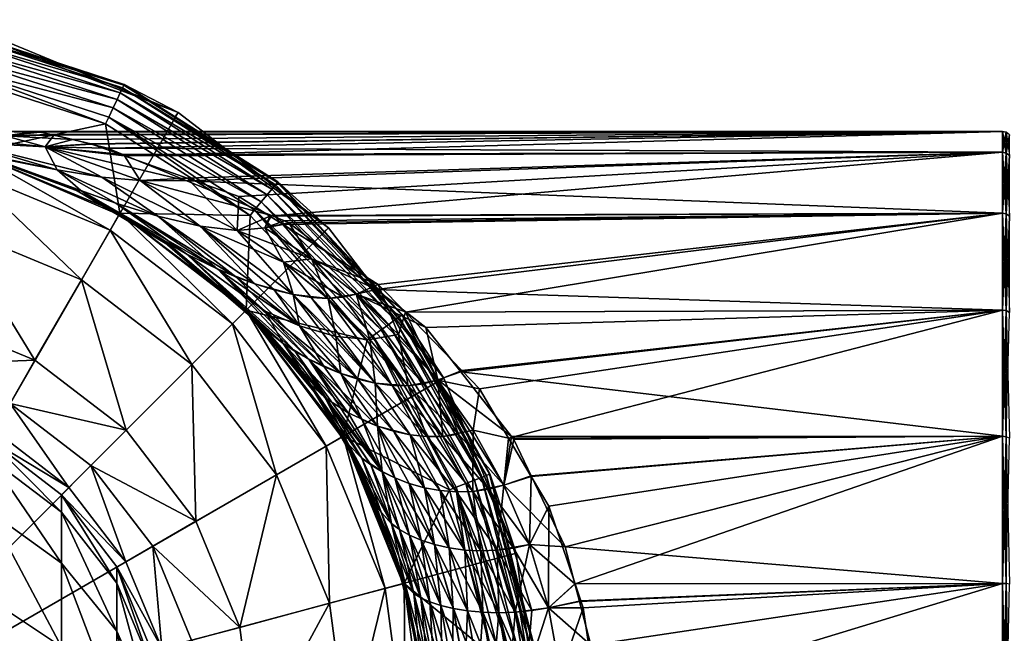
# Model space of a CAD drawing. Extents: x -0.025 to 0.229, y -0.236 to 0.023.
# Tile 170 of 256: x 0.007 to 0.041, y 0.002 to 0.023. Entities that reach past the tile are written whole.
import ezdxf

# ---------------------------------------------------------------- set-up
doc = ezdxf.new("R2010")
doc.units = 0
doc.layers.add('mesh', color=7, linetype='CONTINUOUS')

msp = doc.modelspace()

# ---------------------------------------------------------------- meshes
at = {"layer": 'mesh'}
mesh = msp.add_polyface(dxfattribs=at)
corners = [(0.00004, 0.019086, 0.12995), (0.00547, 0.018347, 0.081012), (0.005475, 0.01837, 0.12995), (0.004, 0.018646, 0.079238), (0.005475, 0.01837, 0.00605), (0.005471, 0.018348, 0.057586), (0.003996, 0.018652, 0.059356), (0.00796, 0.018557, 0.064463), (0.009539, 0.018662, 0.065103), (0.00826, 0.018963, 0.067032), (0.006585, 0.018937, 0.06673), (0.008212, 0.018973, 0.067162), (0.007785, 0.019062, 0.068297), (0.007663, 0.019086, 0.0693), (0.005994, 0.019083, 0.0693), (0.003435, 0.019079, 0.0693), (0.003933, 0.018983, 0.0668), (0.005519, 0.018373, 0.060122), (0.002728, 0.018913, 0.060879), (0.005167, 0.018709, 0.064458), (0.002343, 0.018961, 0.064515), (0.010702, 0.018247, 0.063906), (0.002613, 0.018928, 0.077564), (0.005518, 0.018373, 0.078476), (0.006584, 0.018937, 0.071868), (0.003932, 0.018983, 0.071798), (0.007789, 0.019061, 0.070317), (0.008373, 0.017764, 0.078144), (0.002342, 0.018961, 0.074083), (0.005166, 0.018709, 0.07414), (0.007959, 0.018558, 0.074135), (0.009549, 0.018654, 0.073469), (0.010112, 0.01851, 0.074186), (0.008922, 0.018814, 0.07267), (0.004444, 0.02117, 0.00605), (0.010046, 0.019349, 0.00605), (0.00004, 0.019086, 0.00605), (0.004491, 0.021417, 0.006029), (0.010153, 0.019577, 0.006029), (0.004721, 0.022622, 0.004801), (0.00646, 0.022079, 0.00455), (0.010676, 0.020688, 0.004801), (0.004725, 0.022643, 0.00455), (0.000031, 0.022939, 0.00455), (0.010685, 0.020707, 0.00455), (0.010304, 0.019897, 0.005923), (0.004557, 0.021764, 0.005923), (0.010439, 0.020184, 0.005733), (0.004616, 0.022075, 0.005733), (0.01055, 0.02042, 0.005472), (0.004665, 0.022332, 0.005472), (0.01063, 0.020591, 0.005155), (0.004701, 0.022518, 0.005155), (0.006511, 0.022234, 0.00105), (0.01254, 0.019737, 0.00105), (0.008183, 0.01898, 0.07141)]
mesh.append_faces([[corners[k] for k in face] for face in [(0, 1, 2, 2), (0, 3, 1, 1), (4, 5, 6, 6), (7, 8, 9, 9), (10, 11, 12, 12), (13, 10, 12, 12), (14, 15, 16, 16), (17, 18, 6, 6), (19, 20, 17, 17), (19, 16, 20, 20), (10, 16, 19, 19), (10, 14, 16, 16), (13, 14, 10, 10), (10, 9, 11, 11), (10, 7, 9, 9), (19, 7, 10, 10), (7, 21, 8, 8), (3, 22, 23, 23), (15, 24, 25, 25), (14, 24, 15, 15), (14, 26, 24, 24), (13, 26, 14, 14), (27, 28, 29, 29), (27, 23, 28, 28), (30, 31, 32, 32), (30, 33, 31, 31), (25, 30, 29, 29), (24, 30, 25, 25), (24, 33, 30, 30), (4, 34, 35, 35), (36, 34, 4, 4), (37, 35, 34, 34), (38, 35, 37, 37), (39, 40, 41, 41), (39, 42, 40, 40), (43, 42, 39, 39), (40, 44, 41, 41), (37, 45, 38, 38), (37, 46, 45, 45), (46, 47, 45, 45), (46, 48, 47, 47), (48, 49, 47, 47), (48, 50, 49, 49), (50, 51, 49, 49), (50, 52, 51, 51), (52, 41, 51, 51), (52, 39, 41, 41), (53, 40, 42, 42), (54, 40, 53, 53), (54, 44, 40, 40), (55, 24, 26, 26), (55, 33, 24, 24)]])
mesh = msp.add_polyface(dxfattribs=at)
corners = [(0.002424, 0.018073, 0.137069), (0.002103, 0.01824, 0.136519), (0.005302, 0.017723, 0.136204), (0.002636, 0.017748, 0.138169), (0.00263, 0.017823, 0.13791), (0.009214, 0.013976, 0.142173), (0.010205, 0.015692, 0.136204), (0.004789, 0.015809, 0.142173), (0.002541, 0.017568, 0.138798), (0.005475, 0.01837, 0.12995), (0.01054, 0.016273, 0.12995), (0.001501, 0.018418, 0.135947), (0.001795, 0.018338, 0.136204), (0.00581, 0.018278, 0.081422), (0.007752, 0.017543, 0.083456), (0.00547, 0.018347, 0.081012), (0.010508, 0.016217, 0.086255), (0.009083, 0.01704, 0.08485), (0.005475, 0.01837, 0.00605), (0.007753, 0.017543, 0.055143), (0.005808, 0.018278, 0.057181), (0.009068, 0.017046, 0.053765), (0.01054, 0.016273, 0.00605), (0.010496, 0.016198, 0.052361), (0.005471, 0.018348, 0.057586), (0.005519, 0.018373, 0.060122), (0.003996, 0.018652, 0.059356), (0.00919, 0.01705, 0.056176), (0.008374, 0.017764, 0.060455), (0.005167, 0.018709, 0.064458), (0.010402, 0.016616, 0.056576), (0.00992, 0.017512, 0.060571), (0.00796, 0.018557, 0.064463), (0.011842, 0.016172, 0.056897), (0.011236, 0.017396, 0.060775), (0.010702, 0.018247, 0.063906), (0.012081, 0.015307, 0.086643), (0.009189, 0.01705, 0.082423), (0.005518, 0.018373, 0.078476), (0.004, 0.018646, 0.079238), (0.008373, 0.017764, 0.078144), (0.007959, 0.018558, 0.074135), (0.005166, 0.018709, 0.07414), (0.009919, 0.017512, 0.078028), (0.011235, 0.017396, 0.077824), (0.010112, 0.01851, 0.074186), (0.010639, 0.018293, 0.074705), (0.011841, 0.016173, 0.081702), (0.010401, 0.016617, 0.082022), (0.010046, 0.019349, 0.00605), (0.00004, -0.001914, 0.00105), (0.01254, 0.019737, 0.00105), (0.006511, 0.022234, 0.00105)]
mesh.append_faces([[corners[k] for k in face] for face in [(0, 1, 2, 2), (3, 4, 2, 2), (5, 2, 6, 6), (7, 2, 5, 5), (7, 3, 2, 2), (8, 3, 7, 7), (6, 9, 10, 10), (2, 9, 6, 6), (2, 11, 9, 9), (12, 11, 2, 2), (9, 13, 14, 14), (9, 15, 13, 13), (9, 16, 10, 10), (9, 17, 16, 16), (14, 17, 9, 9), (18, 19, 20, 20), (18, 21, 19, 19), (22, 21, 18, 18), (22, 23, 21, 21), (20, 24, 18, 18), (25, 26, 24, 24), (25, 19, 27, 27), (25, 20, 19, 19), (24, 20, 25, 25), (27, 21, 23, 23), (19, 21, 27, 27), (25, 28, 29, 29), (25, 30, 28, 28), (27, 30, 25, 25), (29, 31, 32, 32), (28, 31, 29, 29), (28, 33, 31, 31), (30, 33, 28, 28), (32, 34, 35, 35), (31, 34, 32, 32), (17, 36, 16, 16), (17, 37, 36, 36), (14, 37, 17, 17), (38, 15, 39, 39), (38, 13, 15, 15), (37, 38, 40, 40), (37, 13, 38, 38), (14, 13, 37, 37), (41, 40, 42, 42), (41, 43, 40, 40), (44, 43, 41, 41), (45, 46, 41, 41), (47, 40, 43, 43), (48, 40, 47, 47), (48, 37, 40, 40), (18, 49, 22, 22), (50, 51, 52, 52)]])
mesh = msp.add_polyface(dxfattribs=at)
corners = [(0.010205, 0.015692, 0.136204), (0.01054, 0.016273, 0.12995), (0.014415, 0.012461, 0.136204), (0.011568, 0.015605, 0.0873), (0.01193, 0.015396, 0.087657), (0.010508, 0.016217, 0.086255), (0.014771, 0.013053, 0.090383), (0.012387, 0.015073, 0.050501), (0.01054, 0.016273, 0.00605), (0.014889, 0.012935, 0.00605), (0.01156, 0.015565, 0.051314), (0.010496, 0.016198, 0.052361), (0.016166, 0.011782, 0.049473), (0.012845, 0.014865, 0.052609), (0.012082, 0.015306, 0.051957), (0.011236, 0.017396, 0.060775), (0.01286, 0.017477, 0.061684), (0.010702, 0.018247, 0.063906), (0.00919, 0.01705, 0.056176), (0.014573, 0.015679, 0.05752), (0.013302, 0.015827, 0.057192), (0.014632, 0.016845, 0.05986), (0.013907, 0.014346, 0.053186), (0.010402, 0.016616, 0.056576), (0.014527, 0.014084, 0.053445), (0.011842, 0.016172, 0.056897), (0.014866, 0.012909, 0.048128), (0.00992, 0.017512, 0.060571), (0.015182, 0.01384, 0.053688), (0.012081, 0.015307, 0.086643), (0.010401, 0.016617, 0.082022), (0.013906, 0.014346, 0.085413), (0.012845, 0.014866, 0.08599), (0.011841, 0.016173, 0.081702), (0.015181, 0.013841, 0.084911), (0.013301, 0.015828, 0.081407), (0.007959, 0.018558, 0.074135), (0.012843, 0.017388, 0.076882), (0.011235, 0.017396, 0.077824), (0.010639, 0.018293, 0.074705), (0.014572, 0.015679, 0.08108), (0.009919, 0.017512, 0.078028), (0.009189, 0.01705, 0.082423), (0.015547, 0.012276, 0.089939), (0.015539, 0.012897, 0.086955), (0.010046, 0.019349, 0.00605), (0.01502, 0.016193, 0.00605), (0.010153, 0.019577, 0.006029), (0.01518, 0.016387, 0.006029), (0.010676, 0.020688, 0.004801), (0.012446, 0.019589, 0.00455), (0.015962, 0.017333, 0.004801), (0.010685, 0.020707, 0.00455), (0.010304, 0.019897, 0.005923), (0.015405, 0.016659, 0.005923), (0.010439, 0.020184, 0.005733), (0.015607, 0.016904, 0.005733), (0.01055, 0.02042, 0.005472), (0.015774, 0.017105, 0.005472), (0.01063, 0.020591, 0.005155), (0.015895, 0.017251, 0.005155), (0.01254, 0.019737, 0.00105)]
mesh.append_faces([[corners[k] for k in face] for face in [(0, 1, 2, 2), (1, 3, 4, 4), (1, 5, 3, 3), (4, 6, 1, 1), (7, 8, 9, 9), (10, 8, 7, 7), (10, 11, 8, 8), (12, 13, 14, 14), (15, 16, 17, 17), (18, 14, 13, 13), (14, 10, 7, 7), (14, 11, 10, 10), (18, 11, 14, 14), (19, 15, 20, 20), (19, 16, 15, 15), (19, 21, 16, 16), (18, 22, 23, 23), (13, 22, 18, 18), (23, 24, 25, 25), (22, 24, 23, 23), (7, 26, 14, 14), (27, 20, 15, 15), (25, 20, 27, 27), (25, 28, 20, 20), (24, 28, 25, 25), (4, 3, 29, 29), (5, 29, 3, 3), (30, 31, 32, 32), (33, 31, 30, 30), (33, 34, 31, 31), (35, 34, 33, 33), (36, 37, 38, 38), (36, 39, 37, 37), (35, 38, 40, 40), (35, 41, 38, 38), (33, 41, 35, 35), (32, 42, 30, 30), (32, 29, 42, 42), (43, 29, 32, 32), (43, 4, 29, 29), (31, 44, 32, 32), (8, 45, 46, 46), (47, 46, 45, 45), (48, 46, 47, 47), (49, 50, 51, 51), (49, 52, 50, 50), (47, 53, 54, 54), (53, 55, 56, 56), (55, 57, 58, 58), (57, 59, 60, 60), (59, 49, 51, 51), (50, 52, 61, 61)]])
mesh = msp.add_polyface(dxfattribs=at)
corners = [(0.016505, 0.013469, 0.054134), (0.013302, 0.015827, 0.057192), (0.015182, 0.01384, 0.053688), (0.014573, 0.015679, 0.05752), (0.017137, 0.014702, 0.05641), (0.016176, 0.014589, 0.055998), (0.017707, 0.013336, 0.054552), (0.015527, 0.015766, 0.057919), (0.016162, 0.015879, 0.05844), (0.015701, 0.01617, 0.058868), (0.014632, 0.016845, 0.05986), (0.011235, 0.017396, 0.077824), (0.012843, 0.017388, 0.076882), (0.015763, 0.016189, 0.079763), (0.013301, 0.015828, 0.081407), (0.014572, 0.015679, 0.08108), (0.016175, 0.014589, 0.082601), (0.017136, 0.014703, 0.082189), (0.015526, 0.015766, 0.08068), (0.018223, 0.013375, 0.083841), (0.016354, 0.015946, 0.080347), (0.019367, 0.013646, 0.083137), (0.016207, 0.016006, 0.080202), (0.015848, 0.013631, 0.084683), (0.015181, 0.013841, 0.084911), (0.016505, 0.01347, 0.084465), (0.01054, 0.016273, 0.00605), (0.01502, 0.016193, 0.00605), (0.014889, 0.012935, 0.00605), (0.01518, 0.016387, 0.006029), (0.019052, 0.011899, 0.00605), (0.019255, 0.012047, 0.006029), (0.015962, 0.017333, 0.004801), (0.017583, 0.015637, 0.00455), (0.020249, 0.012768, 0.004801), (0.015976, 0.017349, 0.00455), (0.012446, 0.019589, 0.00455), (0.015405, 0.016659, 0.005923), (0.019542, 0.012255, 0.005923), (0.010153, 0.019577, 0.006029), (0.015607, 0.016904, 0.005733), (0.019798, 0.012441, 0.005733), (0.010304, 0.019897, 0.005923), (0.015774, 0.017105, 0.005472), (0.020009, 0.012594, 0.005472), (0.010439, 0.020184, 0.005733), (0.015895, 0.017251, 0.005155), (0.020163, 0.012706, 0.005155), (0.01055, 0.02042, 0.005472), (0.01063, 0.020591, 0.005155), (0.01254, 0.019737, 0.00105), (0.017718, 0.015764, 0.00105), (0.021691, 0.010586, 0.00105), (0.019439, 0.013812, 0.0554), (0.04094, 0.019086, 0.0693), (0.008212, 0.018973, 0.067162), (0.00826, 0.018963, 0.067032), (0.009539, 0.018662, 0.065103), (0.010702, 0.018247, 0.063906), (0.007785, 0.019062, 0.068297), (0.007663, 0.019086, 0.0693), (0.008183, 0.01898, 0.07141), (0.007789, 0.019061, 0.070317), (0.009549, 0.018654, 0.073469), (0.008922, 0.018814, 0.07267), (0.010112, 0.01851, 0.074186), (0.04094, 0.01837, 0.074735), (0.010639, 0.018293, 0.074705)]
mesh.append_faces([[corners[k] for k in face] for face in [(0, 1, 2, 2), (3, 1, 0, 0), (4, 5, 6, 6), (4, 7, 5, 5), (8, 7, 4, 4), (9, 10, 3, 3), (5, 3, 0, 0), (7, 3, 5, 5), (7, 9, 3, 3), (8, 9, 7, 7), (11, 12, 13, 13), (14, 15, 16, 16), (17, 15, 18, 18), (17, 16, 15, 15), (19, 16, 17, 17), (15, 13, 18, 18), (15, 11, 13, 13), (17, 20, 21, 21), (18, 20, 17, 17), (18, 22, 20, 20), (13, 22, 18, 18), (14, 23, 24, 24), (14, 25, 23, 23), (16, 25, 14, 14), (26, 27, 28, 28), (29, 30, 27, 27), (31, 30, 29, 29), (32, 33, 34, 34), (32, 35, 33, 33), (36, 35, 32, 32), (29, 37, 38, 38), (39, 37, 29, 29), (37, 40, 41, 41), (42, 40, 37, 37), (40, 43, 44, 44), (45, 43, 40, 40), (43, 46, 47, 47), (48, 46, 43, 43), (46, 32, 34, 34), (49, 32, 46, 46), (36, 50, 51, 51), (51, 35, 36, 36), (51, 33, 35, 35), (52, 33, 51, 51), (53, 8, 4, 4), (54, 55, 56, 56), (54, 57, 58, 58), (54, 59, 55, 55), (54, 60, 59, 59), (54, 61, 62, 62), (54, 63, 64, 64), (54, 65, 63, 63), (66, 67, 65, 65)]])
mesh = msp.add_polyface(dxfattribs=at)
corners = [(0.006753, 0.009713, 0.150498), (0.007614, 0.011204, 0.147587), (0.010751, 0.008797, 0.147587), (0.003515, 0.011054, 0.150498), (0.003961, 0.012717, 0.147587), (0.00622, 0.008791, 0.153708), (0.003239, 0.010025, 0.153708), (0.009214, 0.013976, 0.142173), (0.013015, 0.01106, 0.142173), (0.004789, 0.015809, 0.142173), (0.014415, 0.012461, 0.136204), (0.01593, 0.00726, 0.142173), (0.010205, 0.015692, 0.136204), (0.014889, 0.012935, 0.12995), (0.017646, 0.008251, 0.136204), (0.01054, 0.016273, 0.12995), (0.015123, 0.012642, 0.090716), (0.017107, 0.010322, 0.092595), (0.014879, 0.012926, 0.090486), (0.014771, 0.013053, 0.090383), (0.012387, 0.015073, 0.050501), (0.014889, 0.012935, 0.00605), (0.014866, 0.012909, 0.048128), (0.015548, 0.012275, 0.048661), (0.017346, 0.009982, 0.045779), (0.017078, 0.010403, 0.047219), (0.016505, 0.013469, 0.054134), (0.015182, 0.01384, 0.053688), (0.016724, 0.012387, 0.052232), (0.017049, 0.011242, 0.050226), (0.013907, 0.014346, 0.053186), (0.016576, 0.011513, 0.049859), (0.012845, 0.014865, 0.052609), (0.016166, 0.011782, 0.049473), (0.017613, 0.009912, 0.048114), (0.017576, 0.010982, 0.050573), (0.014527, 0.014084, 0.053445), (0.012082, 0.015306, 0.051957), (0.015547, 0.012276, 0.089939), (0.017077, 0.010403, 0.091381), (0.017049, 0.011242, 0.088373), (0.016166, 0.011782, 0.089127), (0.015539, 0.012897, 0.086955), (0.01193, 0.015396, 0.087657), (0.017612, 0.009913, 0.090486), (0.012845, 0.014866, 0.08599), (0.013906, 0.014346, 0.085413), (0.016723, 0.012387, 0.086368), (0.015181, 0.013841, 0.084911), (0.015848, 0.013631, 0.084683), (0.016175, 0.014589, 0.082601), (0.01713, 0.013369, 0.084255), (0.016505, 0.01347, 0.084465), (0.00004, -0.001914, 0.00105), (0.017718, 0.015764, 0.00105), (0.01254, 0.019737, 0.00105), (0.018124, 0.008652, 0.093554), (0.018227, 0.008586, 0.12995), (0.015204, 0.012614, 0.047805), (0.018227, 0.008586, 0.00605), (0.018117, 0.008646, 0.045052)]
mesh.append_faces([[corners[k] for k in face] for face in [(0, 1, 2, 2), (3, 1, 0, 0), (3, 4, 1, 1), (3, 5, 6, 6), (0, 5, 3, 3), (2, 7, 8, 8), (1, 7, 2, 2), (1, 9, 7, 7), (4, 9, 1, 1), (8, 10, 11, 11), (8, 12, 10, 10), (7, 12, 8, 8), (10, 13, 14, 14), (10, 15, 13, 13), (13, 16, 17, 17), (13, 18, 16, 16), (15, 18, 13, 13), (15, 19, 18, 18), (20, 21, 22, 22), (23, 24, 25, 25), (26, 27, 28, 28), (29, 30, 31, 31), (32, 31, 30, 30), (33, 31, 32, 32), (33, 34, 31, 31), (30, 35, 36, 36), (29, 35, 30, 30), (33, 23, 25, 25), (37, 23, 33, 33), (37, 22, 23, 23), (36, 28, 27, 27), (35, 28, 36, 36), (38, 18, 19, 19), (38, 16, 18, 18), (39, 16, 38, 38), (39, 17, 16, 16), (40, 41, 42, 42), (19, 43, 38, 38), (38, 41, 44, 44), (45, 41, 38, 38), (45, 42, 41, 41), (46, 47, 42, 42), (48, 47, 46, 46), (48, 49, 47, 47), (50, 51, 52, 52), (53, 54, 55, 55), (56, 57, 13, 13), (58, 22, 21, 21), (21, 24, 58, 58), (59, 60, 21, 21), (22, 58, 23, 23), (23, 58, 24, 24)]])
mesh = msp.add_polyface(dxfattribs=at)
corners = [(0.023768, 0.006902, 0.050199), (0.023532, 0.004661, 0.049084), (0.024646, 0.004854, 0.049381), (0.022692, 0.006689, 0.049866), (0.022704, 0.008797, 0.051195), (0.021663, 0.008584, 0.050828), (0.023925, 0.008526, 0.051222), (0.022926, 0.010217, 0.052158), (0.024706, 0.007205, 0.05049), (0.025314, 0.006176, 0.049921), (0.025305, 0.002678, 0.048769), (0.026219, 0.003504, 0.049071), (0.022134, 0.006672, 0.049637), (0.022969, 0.004638, 0.048858), (0.021484, 0.010527, 0.086262), (0.022281, 0.010808, 0.085843), (0.02403, 0.008578, 0.087475), (0.023768, 0.006903, 0.0884), (0.022197, 0.00866, 0.087574), (0.024708, 0.007222, 0.088111), (0.025872, 0.004784, 0.089203), (0.024109, 0.008478, 0.087548), (0.024093, 0.004734, 0.089344), (0.023238, 0.006768, 0.088548), (0.024646, 0.004854, 0.089219), (0.022692, 0.006689, 0.088734), (0.021663, 0.008584, 0.087771), (0.023532, 0.004661, 0.089516), (0.022969, 0.004638, 0.089742), (0.022134, 0.006672, 0.088963), (0.022415, 0.004666, 0.090023), (0.026207, 0.003505, 0.089518), (0.022124, 0.006829, 0.006029), (0.023355, 0.001031, 0.00605), (0.02189, 0.006737, 0.00605), (0.023265, 0.007281, 0.004801), (0.023285, 0.007289, 0.00455), (0.023999, 0.004508, 0.00455), (0.021523, 0.010494, 0.00455), (0.02299, 0.007173, 0.005472), (0.023166, 0.007242, 0.005155), (0.024717, 0.001203, 0.005155), (0.024822, 0.001217, 0.004801), (0.020163, 0.012706, 0.005155), (0.021691, 0.010586, 0.00105), (0.024188, 0.004557, 0.00105), (0.00826, 0.018963, 0.067032), (0.009539, 0.018662, 0.065103), (0.04094, 0.019086, 0.0693), (0.04094, 0.016273, 0.0588), (0.016162, 0.015879, 0.05844), (0.019439, 0.013812, 0.0554), (0.01286, 0.017477, 0.061684), (0.014632, 0.016845, 0.05986), (0.04094, 0.01837, 0.063865), (0.04094, 0.012935, 0.054451), (0.022319, 0.010848, 0.052722), (0.020378, 0.012867, 0.054527), (0.021079, 0.01234, 0.084722), (0.04094, 0.012935, 0.084149), (0.04094, 0.016273, 0.0798), (0.016354, 0.015946, 0.080347), (0.016207, 0.016006, 0.080202), (0.019367, 0.013646, 0.083137), (0.020394, 0.012862, 0.084088), (0.007789, 0.019061, 0.070317), (0.007663, 0.019086, 0.0693), (0.008922, 0.018814, 0.07267), (0.008183, 0.01898, 0.07141), (0.012843, 0.017388, 0.076882), (0.010639, 0.018293, 0.074705), (0.04094, 0.01837, 0.074735)]
mesh.append_faces([[corners[k] for k in face] for face in [(0, 1, 2, 2), (0, 3, 1, 1), (4, 3, 0, 0), (4, 5, 3, 3), (4, 6, 7, 7), (0, 6, 4, 4), (0, 8, 6, 6), (2, 8, 0, 0), (2, 9, 8, 8), (10, 9, 2, 2), (10, 11, 9, 9), (12, 1, 3, 3), (13, 1, 12, 12), (14, 15, 16, 16), (14, 17, 18, 18), (16, 17, 14, 14), (17, 19, 20, 20), (17, 21, 19, 19), (16, 21, 17, 17), (22, 23, 24, 24), (25, 23, 22, 22), (25, 26, 23, 23), (27, 25, 22, 22), (28, 25, 27, 27), (28, 29, 25, 25), (30, 29, 28, 28), (17, 23, 18, 18), (17, 24, 23, 23), (20, 24, 17, 17), (20, 31, 24, 24), (32, 33, 34, 34), (35, 36, 37, 37), (38, 36, 35, 35), (39, 40, 41, 41), (40, 35, 42, 42), (43, 35, 40, 40), (38, 44, 45, 45), (45, 36, 38, 38), (45, 37, 36, 36), (46, 47, 48, 48), (49, 50, 51, 51), (52, 53, 54, 54), (55, 56, 7, 7), (55, 57, 56, 56), (49, 51, 57, 57), (58, 59, 15, 15), (60, 61, 62, 62), (60, 63, 61, 61), (59, 64, 63, 63), (65, 66, 48, 48), (67, 68, 48, 48), (69, 70, 71, 71)]])
mesh = msp.add_polyface(dxfattribs=at)
corners = [(0.04094, 0.019086, 0.0693), (0.010702, 0.018247, 0.063906), (0.04094, 0.01837, 0.063865), (0.015701, 0.01617, 0.058868), (0.04094, 0.016273, 0.0588), (0.023925, 0.008526, 0.051222), (0.04094, 0.012935, 0.054451), (0.022926, 0.010217, 0.052158), (0.04094, 0.008586, 0.051113), (0.024706, 0.007205, 0.05049), (0.020378, 0.012867, 0.054527), (0.026219, 0.003504, 0.049071), (0.04094, 0.003521, 0.049016), (0.025314, 0.006176, 0.049921), (0.024109, 0.008478, 0.087548), (0.02403, 0.008578, 0.087475), (0.04094, 0.008586, 0.087487), (0.024708, 0.007222, 0.088111), (0.025872, 0.004784, 0.089203), (0.04094, 0.003521, 0.089584), (0.022281, 0.010808, 0.085843), (0.04094, 0.012935, 0.084149), (0.019367, 0.013646, 0.083137), (0.04094, 0.016273, 0.0798), (0.021079, 0.01234, 0.084722), (0.020394, 0.012862, 0.084088), (0.012843, 0.017388, 0.076882), (0.04094, 0.01837, 0.074735), (0.016207, 0.016006, 0.080202), (0.015763, 0.016189, 0.079763), (0.010112, 0.01851, 0.074186), (0.041061, 0.019061, 0.0693), (0.041061, 0.018346, 0.063871), (0.041061, 0.016251, 0.058813), (0.041061, 0.012917, 0.054469), (0.041061, 0.008573, 0.051136), (0.041061, 0.003515, 0.04904), (0.041061, 0.003515, 0.08956), (0.041061, 0.008573, 0.087464), (0.041061, 0.012917, 0.084131), (0.041061, 0.016251, 0.079787), (0.041061, 0.018346, 0.074729), (0.041177, 0.01897, 0.0693), (0.041177, 0.018259, 0.063895), (0.041177, 0.016172, 0.058858), (0.041177, 0.012854, 0.054532), (0.041177, 0.008528, 0.051214), (0.041177, 0.003491, 0.089473), (0.041177, 0.008528, 0.087386), (0.041177, 0.012854, 0.084068), (0.041177, 0.016172, 0.079742), (0.041177, 0.018259, 0.074705)]
mesh.append_faces([[corners[k] for k in face] for face in [(0, 1, 2, 2), (2, 3, 4, 4), (5, 6, 7, 7), (5, 8, 6, 6), (9, 8, 5, 5), (4, 10, 6, 6), (8, 11, 12, 12), (8, 13, 11, 11), (9, 13, 8, 8), (14, 15, 16, 16), (16, 17, 14, 14), (16, 18, 17, 17), (19, 18, 16, 16), (20, 16, 15, 15), (20, 21, 16, 16), (21, 22, 23, 23), (24, 25, 21, 21), (23, 26, 27, 27), (28, 29, 23, 23), (27, 30, 0, 0), (2, 31, 0, 0), (2, 32, 31, 31), (4, 32, 2, 2), (4, 33, 32, 32), (6, 33, 4, 4), (6, 34, 33, 33), (8, 34, 6, 6), (8, 35, 34, 34), (12, 35, 8, 8), (12, 36, 35, 35), (16, 37, 19, 19), (16, 38, 37, 37), (21, 38, 16, 16), (21, 39, 38, 38), (23, 39, 21, 21), (23, 40, 39, 39), (27, 40, 23, 23), (27, 41, 40, 40), (0, 41, 27, 27), (0, 31, 41, 41), (32, 42, 31, 31), (32, 43, 42, 42), (33, 43, 32, 32), (33, 44, 43, 43), (34, 44, 33, 33), (34, 45, 44, 44), (35, 45, 34, 34), (36, 46, 35, 35), (38, 47, 37, 37), (39, 48, 38, 38), (40, 49, 39, 39), (41, 50, 40, 40), (31, 51, 41, 41)]])
mesh = msp.add_polyface(dxfattribs=at)
corners = [(0.019328, 0.010412, 0.051471), (0.019411, 0.008935, 0.049707), (0.020536, 0.008638, 0.050336), (0.021484, 0.010526, 0.052338), (0.021663, 0.008584, 0.050828), (0.022704, 0.008797, 0.051195), (0.022319, 0.010848, 0.052722), (0.020378, 0.012867, 0.054527), (0.022926, 0.010217, 0.052158), (0.020133, 0.012088, 0.053604), (0.020473, 0.010329, 0.051946), (0.021106, 0.008577, 0.0506), (0.019146, 0.011916, 0.053195), (0.02001, 0.007153, 0.048286), (0.018885, 0.009151, 0.049345), (0.020472, 0.01033, 0.086654), (0.020997, 0.010395, 0.086449), (0.022197, 0.00866, 0.087574), (0.021025, 0.006816, 0.089555), (0.019411, 0.008936, 0.088892), (0.019966, 0.008761, 0.088561), (0.021484, 0.010527, 0.086262), (0.021106, 0.008578, 0.088), (0.019913, 0.010336, 0.086879), (0.021663, 0.008584, 0.087771), (0.019328, 0.010413, 0.087129), (0.020536, 0.008638, 0.088263), (0.018732, 0.010554, 0.087403), (0.018143, 0.010748, 0.087702), (0.018677, 0.013479, 0.083632), (0.020394, 0.012862, 0.084088), (0.021079, 0.01234, 0.084722), (0.019367, 0.013646, 0.083137), (0.022281, 0.010808, 0.085843), (0.018223, 0.013375, 0.083841), (0.018227, 0.008586, 0.00605), (0.019052, 0.011899, 0.00605), (0.02189, 0.006737, 0.00605), (0.019255, 0.012047, 0.006029), (0.022124, 0.006829, 0.006029), (0.020249, 0.012768, 0.004801), (0.021523, 0.010494, 0.00455), (0.023265, 0.007281, 0.004801), (0.020266, 0.012781, 0.00455), (0.017583, 0.015637, 0.00455), (0.019542, 0.012255, 0.005923), (0.022452, 0.00696, 0.005923), (0.019798, 0.012441, 0.005733), (0.022747, 0.007076, 0.005733), (0.02299, 0.007173, 0.005472), (0.020009, 0.012594, 0.005472), (0.023166, 0.007242, 0.005155), (0.020163, 0.012706, 0.005155), (0.021691, 0.010586, 0.00105), (0.019439, 0.013812, 0.0554), (0.018678, 0.013479, 0.054967), (0.04094, 0.01837, 0.063865), (0.010702, 0.018247, 0.063906), (0.01286, 0.017477, 0.061684), (0.04094, 0.016273, 0.0588), (0.015701, 0.01617, 0.058868), (0.016162, 0.015879, 0.05844), (0.014632, 0.016845, 0.05986), (0.04094, 0.016273, 0.0798), (0.015763, 0.016189, 0.079763), (0.012843, 0.017388, 0.076882)]
mesh.append_faces([[corners[k] for k in face] for face in [(0, 1, 2, 2), (3, 4, 5, 5), (3, 6, 7, 7), (3, 8, 6, 6), (5, 8, 3, 3), (9, 3, 7, 7), (10, 3, 9, 9), (10, 4, 3, 3), (11, 4, 10, 10), (12, 10, 9, 9), (0, 10, 12, 12), (0, 11, 10, 10), (2, 11, 0, 0), (13, 1, 14, 14), (15, 16, 17, 17), (18, 19, 20, 20), (21, 17, 16, 16), (22, 23, 24, 24), (22, 25, 23, 23), (26, 25, 22, 22), (26, 27, 25, 25), (20, 27, 26, 26), (19, 28, 20, 20), (29, 30, 31, 31), (29, 32, 30, 30), (21, 31, 33, 33), (21, 29, 31, 31), (16, 29, 21, 21), (15, 34, 16, 16), (15, 24, 23, 23), (17, 24, 15, 15), (35, 36, 37, 37), (38, 37, 36, 36), (39, 37, 38, 38), (40, 41, 42, 42), (40, 43, 41, 41), (44, 43, 40, 40), (38, 45, 46, 46), (45, 47, 48, 48), (47, 49, 48, 48), (47, 50, 49, 49), (50, 51, 49, 49), (50, 52, 51, 51), (52, 40, 42, 42), (53, 43, 44, 44), (41, 43, 53, 53), (9, 7, 54, 54), (55, 9, 54, 54), (56, 57, 58, 58), (59, 60, 61, 61), (56, 62, 60, 60), (63, 64, 65, 65)]])
mesh = msp.add_polyface(dxfattribs=at)
corners = [(0.017646, 0.008251, 0.136204), (0.014889, 0.012935, 0.12995), (0.018227, 0.008586, 0.12995), (0.019146, 0.011916, 0.053195), (0.017976, 0.012027, 0.052744), (0.019328, 0.010412, 0.051471), (0.018143, 0.010747, 0.050897), (0.019411, 0.008935, 0.049707), (0.016724, 0.012387, 0.052232), (0.016505, 0.013469, 0.054134), (0.018678, 0.013479, 0.054967), (0.017707, 0.013336, 0.054552), (0.017137, 0.014702, 0.05641), (0.016176, 0.014589, 0.055998), (0.017049, 0.011242, 0.050226), (0.018885, 0.009151, 0.049345), (0.017576, 0.010982, 0.050573), (0.019569, 0.007368, 0.047857), (0.016166, 0.011782, 0.049473), (0.017078, 0.010403, 0.047219), (0.017613, 0.009912, 0.048114), (0.020133, 0.012088, 0.053604), (0.017136, 0.014703, 0.082189), (0.018677, 0.013479, 0.083632), (0.018223, 0.013375, 0.083841), (0.018421, 0.008297, 0.092649), (0.017107, 0.010322, 0.092595), (0.017077, 0.010403, 0.091381), (0.017706, 0.013337, 0.084047), (0.016175, 0.014589, 0.082601), (0.019328, 0.010413, 0.087129), (0.01713, 0.013369, 0.084255), (0.019913, 0.010336, 0.086879), (0.016505, 0.01347, 0.084465), (0.018732, 0.010554, 0.087403), (0.015848, 0.013631, 0.084683), (0.016723, 0.012387, 0.086368), (0.018143, 0.010748, 0.087702), (0.015539, 0.012897, 0.086955), (0.017049, 0.011242, 0.088373), (0.019966, 0.008761, 0.088561), (0.019411, 0.008936, 0.088892), (0.018403, 0.009395, 0.089644), (0.016166, 0.011782, 0.089127), (0.017612, 0.009913, 0.090486), (0.019367, 0.013646, 0.083137), (0.020997, 0.010395, 0.086449), (0.020472, 0.01033, 0.086654), (0.015547, 0.012276, 0.089939), (0.014889, 0.012935, 0.00605), (0.019052, 0.011899, 0.00605), (0.018227, 0.008586, 0.00605), (0.01502, 0.016193, 0.00605), (0.01518, 0.016387, 0.006029), (0.019542, 0.012255, 0.005923), (0.019255, 0.012047, 0.006029), (0.015405, 0.016659, 0.005923), (0.019798, 0.012441, 0.005733), (0.015607, 0.016904, 0.005733), (0.020009, 0.012594, 0.005472), (0.015774, 0.017105, 0.005472), (0.020163, 0.012706, 0.005155), (0.015895, 0.017251, 0.005155), (0.020249, 0.012768, 0.004801), (0.018124, 0.008652, 0.093554), (0.018117, 0.008646, 0.045052), (0.017346, 0.009982, 0.045779), (0.019439, 0.013812, 0.0554)]
mesh.append_faces([[corners[k] for k in face] for face in [(0, 1, 2, 2), (3, 4, 5, 5), (5, 6, 7, 7), (4, 6, 5, 5), (4, 8, 6, 6), (9, 8, 4, 4), (10, 11, 3, 3), (10, 12, 11, 11), (11, 4, 3, 3), (11, 9, 4, 4), (13, 9, 11, 11), (14, 15, 16, 16), (17, 15, 14, 14), (18, 19, 20, 20), (3, 21, 10, 10), (16, 6, 8, 8), (15, 6, 16, 16), (15, 7, 6, 6), (22, 23, 24, 24), (25, 26, 27, 27), (24, 28, 29, 29), (30, 31, 32, 32), (30, 33, 31, 31), (34, 33, 30, 30), (34, 35, 33, 33), (34, 36, 35, 35), (37, 36, 34, 34), (37, 38, 36, 36), (39, 38, 37, 37), (40, 37, 34, 34), (41, 39, 37, 37), (42, 39, 41, 41), (42, 43, 39, 39), (44, 43, 42, 42), (22, 45, 23, 23), (46, 24, 23, 23), (47, 28, 24, 24), (48, 44, 27, 27), (28, 31, 29, 29), (28, 32, 31, 31), (47, 32, 28, 28), (49, 50, 51, 51), (49, 52, 50, 50), (53, 54, 55, 55), (56, 57, 54, 54), (58, 59, 57, 57), (60, 61, 59, 59), (62, 63, 61, 61), (64, 1, 26, 26), (49, 65, 66, 66), (19, 66, 65, 65), (67, 12, 10, 10)]])
mesh = msp.add_polyface(dxfattribs=at)
corners = [(0.010433, -0.004477, 0.311876), (0.008526, 0.001335, 0.307893), (0.010433, -0.000817, 0.30665), (0.008526, -0.002573, 0.313474), (0.00604, 0.002986, 0.308846), (0.00604, -0.001112, 0.314699), (0.003146, 0.004025, 0.309446), (0.003146, -0.000194, 0.31547), (0.011631, -0.003324, 0.305203), (0.010433, 0.001879, 0.300868), (0.011631, -0.000841, 0.299878), (0.008526, 0.004214, 0.301718), (0.00604, 0.006006, 0.30237), (0.003146, 0.007133, 0.30278), (0.010433, 0.00353, 0.294706), (0.011631, 0.00068, 0.294203), (0.008526, 0.005978, 0.295137), (0.00604, 0.007856, 0.295468), (0.003146, 0.009036, 0.295676), (0.003146, 0.009677, 0.28835), (0.00604, 0.008478, 0.28835), (0.008526, 0.006571, 0.28835), (0.010433, 0.004086, 0.28835), (0.011631, 0.001192, 0.28835), (0.010433, 0.004086, 0.15707), (0.011631, 0.001192, 0.15707), (0.008526, 0.006571, 0.15707), (0.00604, 0.008478, 0.15707), (0.003146, 0.009677, 0.15707), (0.006753, 0.009713, 0.150498), (0.010751, 0.008797, 0.147587), (0.009534, 0.007579, 0.150498), (0.00878, 0.006826, 0.153708), (0.00622, 0.008791, 0.153708), (0.010745, 0.004266, 0.153708), (0.011667, 0.004799, 0.150498), (0.01198, 0.001285, 0.153708), (0.003239, 0.010025, 0.153708), (0.021691, 0.010586, 0.00105), (0.017718, 0.015764, 0.00105), (0.00004, -0.001914, 0.00105)]
mesh.append_faces([[corners[k] for k in face] for face in [(0, 1, 2, 2), (3, 4, 1, 1), (5, 4, 3, 3), (5, 6, 4, 4), (7, 6, 5, 5), (8, 9, 10, 10), (2, 9, 8, 8), (2, 11, 9, 9), (1, 11, 2, 2), (1, 12, 11, 11), (4, 12, 1, 1), (4, 13, 12, 12), (6, 13, 4, 4), (10, 14, 15, 15), (9, 14, 10, 10), (9, 16, 14, 14), (11, 16, 9, 9), (11, 17, 16, 16), (12, 17, 11, 11), (12, 18, 17, 17), (13, 18, 12, 12), (19, 17, 18, 18), (20, 17, 19, 19), (20, 16, 17, 17), (21, 16, 20, 20), (21, 14, 16, 16), (22, 14, 21, 21), (22, 15, 14, 14), (23, 15, 22, 22), (23, 24, 25, 25), (22, 24, 23, 23), (22, 26, 24, 24), (21, 26, 22, 22), (21, 27, 26, 26), (20, 27, 21, 21), (20, 28, 27, 27), (19, 28, 20, 20), (29, 30, 31, 31), (29, 32, 33, 33), (31, 32, 29, 29), (31, 34, 32, 32), (35, 34, 31, 31), (35, 36, 34, 34), (24, 36, 25, 25), (24, 34, 36, 36), (26, 34, 24, 24), (26, 32, 34, 34), (27, 32, 26, 26), (27, 33, 32, 32), (28, 33, 27, 27), (28, 37, 33, 33), (38, 39, 40, 40)]])
mesh = msp.add_polyface(dxfattribs=at)
corners = [(0.011631, 0.001192, 0.28835), (0.01204, -0.002379, 0.293664), (0.011631, 0.00068, 0.294203), (0.01204, -0.001914, 0.28835), (0.011631, 0.001192, 0.15707), (0.01204, -0.001914, 0.15707), (0.013008, 0.001561, 0.150498), (0.015187, -0.001914, 0.147587), (0.013466, -0.001914, 0.150498), (0.014671, 0.002006, 0.147587), (0.011667, 0.004799, 0.150498), (0.013158, 0.00566, 0.147587), (0.009534, 0.007579, 0.150498), (0.010751, 0.008797, 0.147587), (0.01198, 0.001285, 0.153708), (0.012401, -0.001914, 0.153708), (0.017763, 0.002835, 0.142173), (0.01593, 0.00726, 0.142173), (0.013015, 0.01106, 0.142173), (0.018389, -0.001914, 0.142173), (0.019677, 0.003348, 0.136204), (0.017646, 0.008251, 0.136204), (0.014415, 0.012461, 0.136204), (0.018227, 0.008586, 0.12995), (0.018747, 0.007628, 0.094142), (0.019306, 0.006283, 0.094669), (0.019998, 0.004621, 0.095319), (0.019316, 0.006292, 0.043922), (0.018996, 0.007123, 0.044223), (0.018227, 0.008586, 0.00605), (0.018421, 0.008297, 0.045951), (0.019535, 0.005971, 0.044895), (0.019187, 0.0076, 0.047402), (0.017613, 0.009912, 0.048114), (0.018869, 0.007838, 0.046929), (0.016576, 0.011513, 0.049859), (0.019569, 0.007368, 0.047857), (0.017049, 0.011242, 0.050226), (0.017078, 0.010403, 0.047219), (0.019535, 0.005972, 0.093705), (0.018421, 0.008297, 0.092649), (0.019569, 0.007369, 0.090743), (0.017612, 0.009913, 0.090486), (0.018403, 0.009395, 0.089644), (0.018868, 0.007838, 0.091671), (0.019411, 0.008936, 0.088892), (0.017077, 0.010403, 0.091381), (0.00004, -0.001914, 0.00105), (0.024188, 0.004557, 0.00105), (0.021691, 0.010586, 0.00105), (0.02504, -0.001914, 0.00105), (0.018124, 0.008652, 0.093554), (0.018117, 0.008646, 0.045052), (0.017107, 0.010322, 0.092595)]
mesh.append_faces([[corners[k] for k in face] for face in [(0, 1, 2, 2), (3, 1, 0, 0), (3, 4, 5, 5), (0, 4, 3, 3), (6, 7, 8, 8), (6, 9, 7, 7), (10, 9, 6, 6), (10, 11, 9, 9), (12, 11, 10, 10), (12, 13, 11, 11), (6, 14, 10, 10), (6, 15, 14, 14), (8, 15, 6, 6), (4, 15, 5, 5), (4, 14, 15, 15), (9, 16, 7, 7), (9, 17, 16, 16), (11, 17, 9, 9), (11, 18, 17, 17), (13, 18, 11, 11), (7, 16, 19, 19), (16, 20, 19, 19), (16, 21, 20, 20), (17, 21, 16, 16), (17, 22, 21, 21), (21, 23, 20, 20), (23, 24, 25, 25), (25, 26, 23, 23), (27, 28, 29, 29), (30, 28, 31, 31), (32, 33, 34, 34), (35, 33, 32, 32), (36, 35, 32, 32), (37, 35, 36, 36), (34, 30, 31, 31), (33, 30, 34, 34), (33, 38, 30, 30), (24, 39, 25, 25), (24, 40, 39, 39), (41, 42, 43, 43), (41, 44, 42, 42), (45, 41, 43, 43), (46, 44, 40, 40), (46, 42, 44, 44), (47, 48, 49, 49), (47, 50, 48, 48), (23, 51, 24, 24), (28, 52, 29, 29), (38, 52, 30, 30), (30, 52, 28, 28), (51, 40, 24, 24), (40, 51, 53, 53)]])
mesh = msp.add_polyface(dxfattribs=at)
corners = [(0.018227, 0.008586, 0.00605), (0.020164, 0.004088, 0.043124), (0.019316, 0.006292, 0.043922), (0.020325, 0.003521, 0.00605), (0.020244, 0.003717, 0.043049), (0.019411, 0.008935, 0.049707), (0.020499, 0.006965, 0.048684), (0.021025, 0.006815, 0.049045), (0.022415, 0.004666, 0.048577), (0.021574, 0.006715, 0.049363), (0.018996, 0.007123, 0.044223), (0.019535, 0.005971, 0.044895), (0.021881, 0.004742, 0.048241), (0.020536, 0.008638, 0.050336), (0.019569, 0.007368, 0.047857), (0.020515, 0.005186, 0.04696), (0.020919, 0.00501, 0.047426), (0.020172, 0.005378, 0.046465), (0.019187, 0.0076, 0.047402), (0.018869, 0.007838, 0.046929), (0.019896, 0.005577, 0.045952), (0.02001, 0.007153, 0.048286), (0.018885, 0.009151, 0.049345), (0.021378, 0.004859, 0.047855), (0.021106, 0.008577, 0.0506), (0.022692, 0.006689, 0.049866), (0.021663, 0.008584, 0.050828), (0.022134, 0.006672, 0.049637), (0.022969, 0.004638, 0.048858), (0.022134, 0.006672, 0.088963), (0.021106, 0.008578, 0.088), (0.022692, 0.006689, 0.088734), (0.020536, 0.008638, 0.088263), (0.021574, 0.006716, 0.089237), (0.019966, 0.008761, 0.088561), (0.021025, 0.006816, 0.089555), (0.020499, 0.006965, 0.089916), (0.019411, 0.008936, 0.088892), (0.021663, 0.008584, 0.087771), (0.019896, 0.005578, 0.092648), (0.018868, 0.007838, 0.091671), (0.019569, 0.007369, 0.090743), (0.020009, 0.007153, 0.090313), (0.022415, 0.004666, 0.090023), (0.021881, 0.004742, 0.090359), (0.021378, 0.004859, 0.090745), (0.020919, 0.00501, 0.091174), (0.020515, 0.005186, 0.09164), (0.020172, 0.005379, 0.092134), (0.018421, 0.008297, 0.092649), (0.019535, 0.005972, 0.093705), (0.022197, 0.00866, 0.087574), (0.023238, 0.006768, 0.088548), (0.02189, 0.006737, 0.00605), (0.019255, 0.012047, 0.006029), (0.022452, 0.00696, 0.005923), (0.022124, 0.006829, 0.006029), (0.019542, 0.012255, 0.005923), (0.022747, 0.007076, 0.005733)]
mesh.append_faces([[corners[k] for k in face] for face in [(0, 1, 2, 2), (3, 4, 0, 0), (5, 6, 7, 7), (8, 9, 7, 7), (10, 2, 11, 11), (12, 7, 6, 6), (12, 8, 7, 7), (13, 7, 9, 9), (13, 5, 7, 7), (14, 15, 16, 16), (14, 17, 15, 15), (18, 19, 20, 20), (17, 18, 20, 20), (14, 18, 17, 17), (14, 21, 22, 22), (16, 21, 14, 14), (16, 23, 21, 21), (19, 11, 20, 20), (24, 25, 26, 26), (27, 25, 24, 24), (13, 27, 24, 24), (9, 27, 13, 13), (9, 28, 27, 27), (8, 28, 9, 9), (21, 6, 5, 5), (23, 6, 21, 21), (23, 12, 6, 6), (29, 30, 31, 31), (29, 32, 30, 30), (33, 32, 29, 29), (33, 34, 32, 32), (35, 34, 33, 33), (36, 37, 35, 35), (30, 38, 31, 31), (39, 40, 41, 41), (37, 42, 41, 41), (36, 42, 37, 37), (43, 33, 29, 29), (44, 35, 33, 33), (45, 36, 35, 35), (46, 36, 45, 45), (46, 42, 36, 36), (47, 42, 46, 46), (47, 41, 42, 42), (48, 41, 47, 47), (48, 39, 41, 41), (49, 39, 50, 50), (49, 40, 39, 39), (51, 52, 38, 38), (0, 53, 3, 3), (54, 55, 56, 56), (57, 58, 55, 55)]])
mesh = msp.add_polyface(dxfattribs=at)
corners = [(0.019677, 0.003348, 0.136204), (0.018227, 0.008586, 0.12995), (0.020325, 0.003521, 0.12995), (0.020268, 0.003507, 0.095573), (0.020775, 0.001414, 0.096051), (0.02022, 0.003705, 0.095528), (0.019998, 0.004621, 0.095319), (0.018227, 0.008586, 0.00605), (0.020244, 0.003717, 0.043049), (0.020164, 0.004088, 0.043124), (0.020325, 0.003521, 0.00605), (0.020288, 0.003513, 0.043007), (0.019535, 0.005971, 0.044895), (0.020374, 0.003462, 0.044098), (0.019316, 0.006292, 0.043922), (0.023034, 0.002524, 0.047999), (0.022415, 0.004666, 0.048577), (0.021881, 0.004742, 0.048241), (0.020172, 0.005378, 0.046465), (0.020902, 0.003025, 0.045769), (0.021212, 0.002887, 0.046295), (0.021637, 0.000507, 0.045887), (0.020515, 0.005186, 0.04696), (0.021588, 0.002761, 0.04679), (0.021995, 0.000442, 0.046402), (0.020919, 0.00501, 0.047426), (0.022024, 0.002655, 0.047245), (0.019896, 0.005577, 0.045952), (0.02066, 0.00317, 0.045221), (0.021378, 0.004859, 0.047855), (0.022509, 0.002574, 0.047651), (0.020374, 0.003462, 0.094502), (0.020896, 0.000812, 0.095), (0.019306, 0.006283, 0.094669), (0.019535, 0.005972, 0.093705), (0.022023, 0.002655, 0.091354), (0.021881, 0.004742, 0.090359), (0.022509, 0.002574, 0.090949), (0.021378, 0.004859, 0.090745), (0.021588, 0.002761, 0.091809), (0.020919, 0.00501, 0.091174), (0.021212, 0.002887, 0.092305), (0.020515, 0.005186, 0.09164), (0.020901, 0.003025, 0.092831), (0.020172, 0.005379, 0.092134), (0.02066, 0.00317, 0.093379), (0.021131, 0.000656, 0.093831), (0.021348, 0.00058, 0.093261), (0.021637, 0.000507, 0.092713), (0.021995, 0.000442, 0.092198), (0.021574, 0.006716, 0.089237), (0.022415, 0.004666, 0.090023), (0.021025, 0.006816, 0.089555), (0.019896, 0.005578, 0.092648), (0.02189, 0.006737, 0.00605), (0.023355, 0.001031, 0.00605), (0.02085, 0.000906, 0.042478)]
mesh.append_faces([[corners[k] for k in face] for face in [(0, 1, 2, 2), (2, 3, 4, 4), (2, 5, 3, 3), (1, 5, 2, 2), (1, 6, 5, 5), (7, 8, 9, 9), (10, 11, 8, 8), (12, 9, 13, 13), (12, 14, 9, 9), (13, 8, 11, 11), (9, 8, 13, 13), (15, 16, 17, 17), (18, 19, 20, 20), (21, 20, 19, 19), (20, 22, 18, 18), (20, 23, 22, 22), (24, 23, 20, 20), (25, 23, 26, 26), (25, 22, 23, 23), (19, 27, 28, 28), (18, 27, 19, 19), (26, 29, 25, 25), (26, 30, 29, 29), (27, 13, 28, 28), (27, 12, 13, 13), (30, 17, 29, 29), (31, 5, 6, 6), (31, 3, 5, 5), (31, 4, 3, 3), (32, 4, 31, 31), (33, 31, 6, 6), (33, 34, 31, 31), (35, 36, 37, 37), (35, 38, 36, 36), (39, 38, 35, 35), (39, 40, 38, 38), (41, 40, 39, 39), (41, 42, 40, 40), (43, 42, 41, 41), (43, 44, 42, 42), (45, 44, 43, 43), (43, 46, 45, 45), (41, 47, 43, 43), (39, 48, 41, 41), (35, 49, 39, 39), (36, 50, 51, 51), (38, 52, 36, 36), (45, 53, 44, 44), (34, 45, 31, 31), (34, 53, 45, 45), (10, 54, 55, 55), (56, 11, 10, 10)]])
mesh = msp.add_polyface(dxfattribs=at)
corners = [(0.024646, 0.004854, 0.049381), (0.023532, 0.004661, 0.049084), (0.024155, 0.00253, 0.048506), (0.022575, -0.001914, 0.046723), (0.022911, -0.001914, 0.047082), (0.022416, 0.000387, 0.046873), (0.022892, 0.000346, 0.047291), (0.023559, -0.001914, 0.047497), (0.022024, 0.002655, 0.047245), (0.022509, 0.002574, 0.047651), (0.023412, 0.000321, 0.047647), (0.023964, -0.001914, 0.047758), (0.022969, 0.004638, 0.048858), (0.023586, 0.002508, 0.048285), (0.024538, 0.000327, 0.048152), (0.023964, 0.000314, 0.047935), (0.022415, 0.004666, 0.048577), (0.023034, 0.002524, 0.047999), (0.021881, 0.004742, 0.048241), (0.024679, -0.001914, 0.048001), (0.02473, 0.002588, 0.089935), (0.024155, 0.00253, 0.090094), (0.023532, 0.004661, 0.089516), (0.023559, -0.001914, 0.091103), (0.023964, 0.000314, 0.090665), (0.023964, -0.001914, 0.090842), (0.023412, 0.000321, 0.090953), (0.022911, -0.001914, 0.091518), (0.022892, 0.000346, 0.091309), (0.022575, -0.001914, 0.091877), (0.022416, 0.000387, 0.091727), (0.022054, -0.001914, 0.092433), (0.023586, 0.002509, 0.090315), (0.022969, 0.004638, 0.089742), (0.023034, 0.002524, 0.090601), (0.022415, 0.004666, 0.090023), (0.022509, 0.002574, 0.090949), (0.021881, 0.004742, 0.090359), (0.024538, 0.000327, 0.090448), (0.023604, 0.001063, 0.006029), (0.023355, 0.001031, 0.00605), (0.022124, 0.006829, 0.006029), (0.023355, -0.004859, 0.00605), (0.023265, 0.007281, 0.004801), (0.023999, 0.004508, 0.00455), (0.024822, 0.001217, 0.004801), (0.023955, 0.001107, 0.005923), (0.022452, 0.00696, 0.005923), (0.02427, 0.001147, 0.005733), (0.022747, 0.007076, 0.005733), (0.024529, 0.00118, 0.005472), (0.02299, 0.007173, 0.005472), (0.024717, 0.001203, 0.005155)]
mesh.append_faces([[corners[k] for k in face] for face in [(0, 1, 2, 2), (3, 4, 5, 5), (6, 4, 7, 7), (6, 5, 4, 4), (8, 5, 6, 6), (6, 9, 8, 8), (6, 10, 9, 9), (7, 10, 6, 6), (7, 11, 10, 10), (12, 2, 1, 1), (13, 2, 12, 12), (13, 14, 2, 2), (15, 14, 13, 13), (16, 13, 12, 12), (17, 13, 16, 16), (17, 15, 13, 13), (9, 17, 18, 18), (10, 17, 9, 9), (10, 15, 17, 17), (11, 15, 10, 10), (11, 19, 15, 15), (20, 21, 22, 22), (23, 24, 25, 25), (23, 26, 24, 24), (27, 26, 23, 23), (27, 28, 26, 26), (29, 28, 27, 27), (29, 30, 28, 28), (31, 30, 29, 29), (32, 22, 21, 21), (32, 33, 22, 22), (34, 33, 32, 32), (34, 35, 33, 33), (36, 35, 34, 34), (36, 37, 35, 35), (36, 28, 30, 30), (34, 28, 36, 36), (34, 26, 28, 28), (32, 26, 34, 34), (32, 24, 26, 26), (21, 24, 32, 32), (21, 38, 24, 24), (39, 40, 41, 41), (39, 42, 40, 40), (43, 44, 45, 45), (41, 46, 39, 39), (41, 47, 46, 46), (47, 48, 46, 46), (47, 49, 48, 48), (49, 50, 48, 48), (49, 51, 50, 50), (51, 52, 50, 50)]])
mesh = msp.add_polyface(dxfattribs=at)
corners = [(0.024538, 0.000327, 0.048152), (0.024679, -0.001914, 0.048001), (0.025124, -0.001914, 0.048152), (0.025856, -0.001914, 0.048208), (0.027038, -0.001914, 0.0483), (0.027003, -0.000733, 0.048333), (0.026498, 0.00268, 0.048808), (0.025713, 0.000408, 0.04839), (0.025305, 0.002678, 0.048769), (0.026419, 0.002914, 0.048883), (0.024155, 0.00253, 0.048506), (0.024646, 0.004854, 0.049381), (0.026219, 0.003504, 0.049071), (0.023964, 0.000314, 0.047935), (0.025713, 0.000408, 0.09021), (0.025856, -0.001914, 0.090392), (0.025124, -0.001914, 0.090448), (0.024679, -0.001914, 0.090599), (0.024538, 0.000327, 0.090448), (0.027038, -0.001914, 0.0903), (0.02676, 0.001393, 0.090038), (0.025305, 0.002678, 0.089831), (0.026367, 0.002892, 0.089669), (0.026207, 0.003505, 0.089518), (0.024646, 0.004854, 0.089219), (0.024093, 0.004734, 0.089344), (0.023964, -0.001914, 0.090842), (0.023964, 0.000314, 0.090665), (0.02473, 0.002588, 0.089935), (0.024155, 0.00253, 0.090094), (0.023532, 0.004661, 0.089516), (0.024822, 0.001217, 0.004801), (0.024843, 0.001219, 0.00455), (0.024843, -0.001914, 0.00455), (0.023999, 0.004508, 0.00455), (0.023166, 0.007242, 0.005155), (0.024717, 0.001203, 0.005155), (0.02504, -0.001914, 0.00105), (0.024188, 0.004557, 0.00105), (0.04094, 0.003521, 0.049016), (0.04094, -0.001914, 0.0483), (0.04094, -0.001914, 0.0903), (0.04094, 0.003521, 0.089584), (0.025872, 0.004784, 0.089203), (0.041061, 0.003515, 0.04904), (0.041061, -0.001914, 0.048325), (0.041061, -0.001914, 0.090275), (0.041061, 0.003515, 0.08956), (0.041177, 0.003491, 0.049127), (0.041177, -0.001914, 0.090184)]
mesh.append_faces([[corners[k] for k in face] for face in [(0, 1, 2, 2), (3, 0, 2, 2), (3, 4, 5, 5), (6, 7, 5, 5), (6, 8, 7, 7), (9, 8, 6, 6), (7, 3, 5, 5), (7, 0, 3, 3), (8, 0, 7, 7), (8, 10, 0, 0), (11, 10, 8, 8), (9, 12, 8, 8), (13, 1, 0, 0), (14, 15, 16, 16), (16, 17, 18, 18), (14, 19, 15, 15), (14, 20, 19, 19), (21, 20, 14, 14), (21, 22, 20, 20), (21, 23, 22, 22), (21, 24, 23, 23), (25, 24, 21, 21), (26, 18, 17, 17), (26, 27, 18, 18), (28, 18, 29, 29), (18, 14, 16, 16), (18, 21, 14, 14), (28, 21, 18, 18), (28, 25, 21, 21), (30, 25, 28, 28), (31, 32, 33, 33), (34, 32, 31, 31), (35, 31, 36, 36), (37, 34, 38, 38), (37, 32, 34, 34), (33, 32, 37, 37), (5, 39, 6, 6), (5, 40, 39, 39), (4, 40, 5, 5), (39, 9, 6, 6), (39, 12, 9, 9), (20, 41, 19, 19), (20, 42, 41, 41), (22, 42, 20, 20), (42, 23, 43, 43), (22, 23, 42, 42), (40, 44, 39, 39), (40, 45, 44, 44), (42, 46, 41, 41), (42, 47, 46, 46), (45, 48, 44, 44), (47, 49, 46, 46)]])
mesh = msp.add_polyface(dxfattribs=at)
corners = [(0.018389, -0.001914, 0.142173), (0.019677, 0.003348, 0.136204), (0.02037, -0.001914, 0.136204), (0.020325, 0.003521, 0.12995), (0.02104, -0.001914, 0.12995), (0.020812, 0.00095, 0.096086), (0.020775, 0.001414, 0.096051), (0.02104, -0.001914, 0.0963), (0.020374, 0.003462, 0.044098), (0.020288, 0.003513, 0.043007), (0.020896, 0.000812, 0.0436), (0.021123, -0.001914, 0.043856), (0.021101, -0.001914, 0.043428), (0.021329, -0.001914, 0.044605), (0.021637, 0.000507, 0.045887), (0.020902, 0.003025, 0.045769), (0.021349, 0.00058, 0.045339), (0.021995, 0.000442, 0.046402), (0.021212, 0.002887, 0.046295), (0.021811, -0.001914, 0.045732), (0.021473, -0.001914, 0.04513), (0.022054, -0.001914, 0.046167), (0.022575, -0.001914, 0.046723), (0.022416, 0.000387, 0.046873), (0.021588, 0.002761, 0.04679), (0.022024, 0.002655, 0.047245), (0.021131, 0.000656, 0.044769), (0.02066, 0.00317, 0.045221), (0.020896, 0.000812, 0.095), (0.021101, -0.001914, 0.095172), (0.022054, -0.001914, 0.092433), (0.021995, 0.000442, 0.092198), (0.022416, 0.000387, 0.091727), (0.021811, -0.001914, 0.092868), (0.021637, 0.000507, 0.092713), (0.021473, -0.001914, 0.09347), (0.021348, 0.00058, 0.093261), (0.021329, -0.001914, 0.093995), (0.021131, 0.000656, 0.093831), (0.021123, -0.001914, 0.094744), (0.020901, 0.003025, 0.092831), (0.021212, 0.002887, 0.092305), (0.021588, 0.002761, 0.091809), (0.022023, 0.002655, 0.091354), (0.022509, 0.002574, 0.090949), (0.020374, 0.003462, 0.094502), (0.02066, 0.00317, 0.093379), (0.020325, 0.003521, 0.00605), (0.023355, 0.001031, 0.00605), (0.02104, -0.001914, 0.00605), (0.02085, 0.000906, 0.042478), (0.02104, -0.001914, 0.0423)]
mesh.append_faces([[corners[k] for k in face] for face in [(0, 1, 2, 2), (2, 3, 4, 4), (1, 3, 2, 2), (5, 3, 6, 6), (5, 4, 3, 3), (7, 4, 5, 5), (8, 9, 10, 10), (11, 10, 12, 12), (11, 13, 10, 10), (14, 15, 16, 16), (17, 18, 14, 14), (19, 16, 20, 20), (19, 14, 16, 16), (21, 14, 19, 19), (21, 17, 14, 14), (22, 17, 21, 21), (17, 23, 24, 24), (22, 23, 17, 17), (25, 24, 23, 23), (16, 26, 20, 20), (16, 27, 26, 26), (15, 27, 16, 16), (26, 13, 20, 20), (26, 10, 13, 13), (27, 10, 26, 26), (27, 8, 10, 10), (28, 29, 7, 7), (28, 5, 6, 6), (7, 5, 28, 28), (30, 31, 32, 32), (33, 31, 30, 30), (33, 34, 31, 31), (35, 34, 33, 33), (35, 36, 34, 34), (37, 36, 35, 35), (37, 38, 36, 36), (39, 38, 37, 37), (40, 36, 38, 38), (41, 34, 36, 36), (42, 31, 34, 34), (43, 32, 31, 31), (44, 32, 43, 43), (28, 39, 29, 29), (28, 38, 39, 39), (45, 38, 28, 28), (45, 46, 38, 38), (47, 48, 49, 49), (50, 49, 51, 51), (50, 47, 49, 49), (10, 9, 50, 50), (12, 50, 51, 51), (12, 10, 50, 50)]])

doc.saveas('drawing.dxf')
